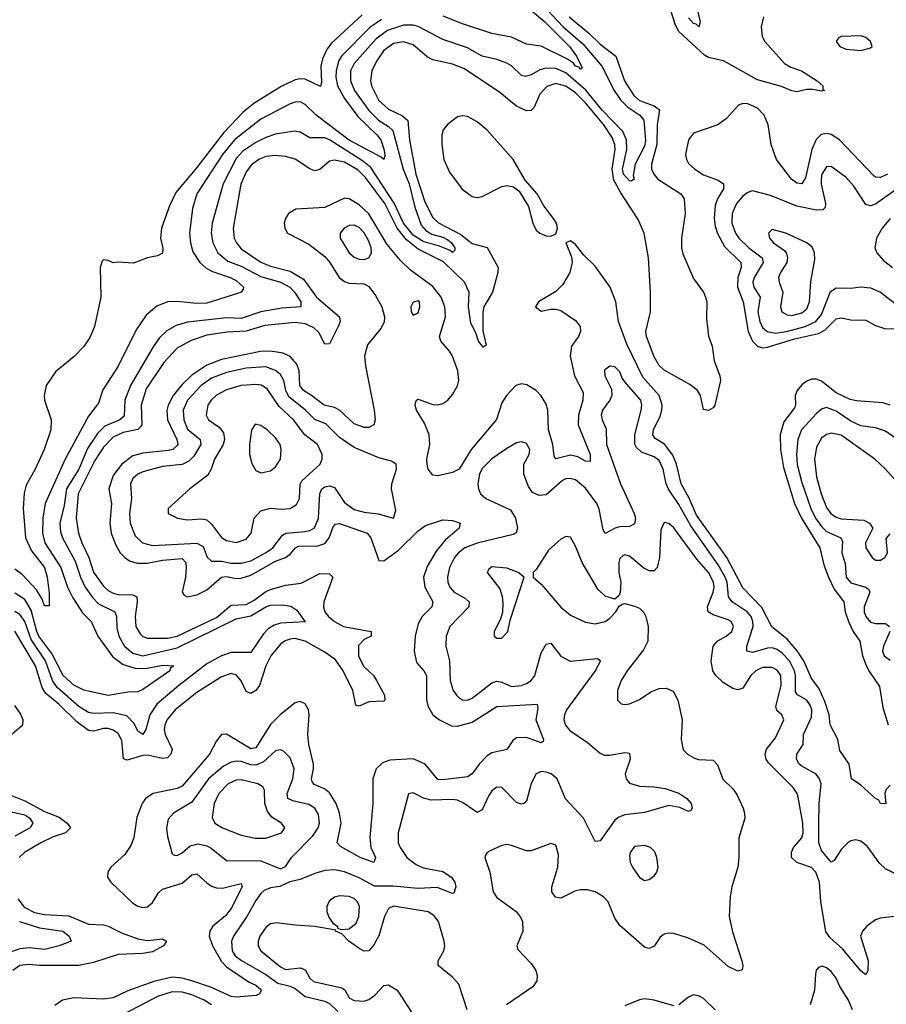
# Model space of a CAD drawing. Header units: inches. Extents: x 1678809 to 1859548, y 384609 to 522868.
# Tile 190 of 256: x 1732770 to 1736294, y 494133 to 498138. Entities that reach past the tile are written whole.
import ezdxf

# ---------------------------------------------------------------- set-up
doc = ezdxf.new("R2010")
doc.units = ezdxf.units.IN
doc.header["$MEASUREMENT"] = 0
doc.layers.add('B7439', color=7, linetype='Continuous')

msp = doc.modelspace()

# ---------------------------------------------------------------- linework, layer by layer
at = {"layer": 'B7439', "color": 5}
for points, elevation in [([(1734847.8, 498250), (1734980.3, 498110), (1735059.7, 498039.7), (1735136.4, 497950), (1735187.6, 497850), (1735212.7, 497812.7), (1735243.2, 497783.2), (1735291.5, 497750), (1735307.1, 497730), (1735314.9, 497645.1), (1735310, 497623.9), (1735272.8, 497550), (1735264.3, 497504.3), (1735268.7, 497490), (1735258, 497482), (1735250, 497482.5), (1735225.6, 497510), (1735221.2, 497530), (1735238.6, 497610), (1735236.8, 497650), (1735222.9, 497682.9), (1735137.8, 497770), (1735072.1, 497852.1), (1734990, 497922.8), (1734950, 497939.8), (1734910, 497941.6), (1734885.4, 497934.6), (1734850, 497914.5), (1734826.9, 497906.9), (1734810, 497911.3), (1734770, 497950.6), (1734750, 497960.9), (1734710, 497976.5), (1734650, 497990.5), (1734590, 498023.6), (1734490, 498057.5), (1734390, 498110.8), (1734370, 498116.3), (1734330, 498116.1), (1734265.3, 498094.7), (1734219.8, 498060.2), (1734130, 497960.4), (1734115, 497930), (1734115, 497890), (1734131.5, 497850), (1734190, 497768.9), (1734228.1, 497730), (1734270, 497704), (1734287.3, 497687.3), (1734329.6, 497530), (1734353.6, 497470), (1734376.1, 497376.1), (1734402.5, 497302.5), (1734421.1, 497281.1), (1734446, 497266), (1734490, 497254.1), (1734510, 497242.8), (1734526.1, 497230), (1734538.7, 497210), (1734539.2, 497200.8), (1734530, 497191), (1734519.8, 497199.8), (1734476.4, 497216.4), (1734410, 497235.7), (1734370, 497261.5), (1734330, 497310.3), (1734292.6, 497392.6), (1734197.5, 497537.5), (1734164.2, 497564.2), (1734030, 497649.9), (1734010, 497657.1), (1733950, 497657.7), (1733910, 497680.8), (1733885.5, 497685.5), (1733810, 497672.6), (1733770, 497659.5), (1733730, 497639.1), (1733677, 497603), (1733650, 497573.8), (1733596.7, 497470), (1733551.8, 497310), (1733548, 497270), (1733554.5, 497230), (1733575.9, 497190), (1733616.3, 497156.3), (1733670, 497135), (1733750, 497093.3), (1733830.5, 497070.5), (1733867.5, 497050), (1733887.2, 497030), (1733912.3, 496990), (1733912.6, 496970), (1733835.6, 496964.4), (1733750, 496949.3), (1733670, 496923.4), (1733610, 496925.4), (1733452.4, 496907.6), (1733406.4, 496893.6), (1733367.6, 496872.4), (1733337.3, 496842.7), (1733312, 496808), (1733220.8, 496650), (1733197.2, 496590), (1733194.1, 496525.9), (1733176.6, 496510), (1733115.6, 496484.4), (1733085.6, 496454.4), (1733045.9, 496394.1), (1733009.8, 496310), (1732960.1, 496230), (1732950, 496162.6), (1732932.2, 496090), (1732935.2, 496055.2), (1732943.9, 496030), (1732995.4, 495935.4), (1733017, 495870), (1733036, 495830), (1733066.6, 495786.6), (1733090, 495762.4), (1733156.1, 495730), (1733162.9, 495710), (1733164.5, 495664.5), (1733173.3, 495630), (1733195.9, 495590), (1733230, 495560.6), (1733270.1, 495550.1), (1733410, 495582.6), (1733650, 495701.5), (1733710, 495713.5), (1733770, 495749.6), (1733790, 495755.9), (1733837.7, 495757.7), (1733872.5, 495752.5), (1733896.3, 495736.3), (1733930.9, 495689.1), (1733830, 495682.6), (1733804.2, 495675.8), (1733780, 495660), (1733760.4, 495639.6), (1733710, 495564.6), (1733630, 495564.4), (1733590, 495551), (1733530, 495517.4), (1733416.4, 495430), (1733326.7, 495353.3), (1733299.2, 495310), (1733282, 495250), (1733270, 495229.9), (1733250, 495244.5), (1733235.4, 495275.4), (1733205.6, 495305.6), (1733150, 495318.5), (1733070, 495316), (1733050, 495319.7), (1733010, 495344.4), (1732921.9, 495421.9), (1732902.5, 495450), (1732874.8, 495530), (1732816.9, 495616.9), (1732790, 495690.4), (1732770, 495718.1), (1732750, 495731)], 260), ([(1735508.5, 498250), (1735536.9, 498130), (1735530.8, 498110), (1735520.1, 498120.1), (1735510, 498122.5), (1735490, 498146)], 260), ([(1734799.9, 498219.9), (1734904.9, 498130), (1735005.4, 498030), (1735033.9, 497990), (1735056.9, 497943.1), (1735050, 497936.4), (1735045, 497945), (1735030, 497949.5), (1735021.1, 497961.1), (1734997.4, 497977.4), (1734890, 498030.6), (1734830, 498039.5), (1734770, 498067.5), (1734690, 498082.5), (1734570, 498121.3), (1734492.1, 498152.1)], 240), ([(1735794.6, 498150), (1735784.9, 498110), (1735789.1, 498070), (1735800.1, 498050), (1735880.3, 497960.3), (1735905.2, 497945.2), (1735949.1, 497930), (1736011.9, 497890), (1736035.2, 497870), (1736036.1, 497856.1), (1736042.8, 497850), (1736030, 497847), (1735994.5, 497854.5), (1735970, 497854.2), (1735930, 497844.5), (1735910, 497849.3), (1735867, 497867), (1735770, 497894.4), (1735631.4, 497971.4), (1735570, 497985), (1735554.1, 497994.1), (1735449.7, 498089.7), (1735436.3, 498116.3), (1735406.1, 498210)], 280), ([(1734162.1, 498157.9), (1734037.6, 498042.4), (1734020.3, 498019.7), (1734001.4, 497978.6), (1733994.1, 497950), (1733996.4, 497883.6), (1733993.1, 497866.9), (1733930, 497896.8), (1733910, 497898.4), (1733890, 497893.7), (1733833, 497867), (1733722.1, 497797.9), (1733677.8, 497762.2), (1733600.4, 497679.6), (1733490, 497536.4), (1733405.1, 497434.9), (1733379.2, 497380.8), (1733345.7, 497290), (1733342, 497250), (1733351.5, 497208.5), (1733350, 497189.2), (1733330, 497178), (1733290, 497169.2), (1733232.5, 497147.5), (1733167.9, 497152.1), (1733149.4, 497149.4), (1733130, 497159), (1733110, 497162), (1733104.5, 497155.5), (1733097.3, 497130), (1733099.6, 497010), (1733074.4, 496890), (1733054.8, 496845.2), (1733030.8, 496809.2), (1732991.7, 496768.3), (1732914.7, 496705.3), (1732877.4, 496650), (1732868.9, 496610), (1732870.3, 496590), (1732897.1, 496510), (1732896.4, 496470), (1732868.8, 496390), (1732832.6, 496310), (1732795.7, 496244.3), (1732787.2, 496212.8), (1732784.1, 496150), (1732792.9, 496030), (1732818, 495978), (1732870, 495909.1), (1732880.8, 495870), (1732890, 495804.7), (1732890, 495754), (1732870, 495754), (1732861.3, 495781.3), (1732838.2, 495818.2), (1732780.4, 495880.4), (1732750, 495902.6)], 220), ([(1735004.3, 498150), (1735084, 498084), (1735130, 498039.1), (1735193.5, 497990), (1735228.4, 497890), (1735266.9, 497830), (1735290, 497809.7), (1735350, 497787.7), (1735371.1, 497771.1), (1735362.2, 497710), (1735360.4, 497630), (1735339.5, 497550), (1735339.5, 497530), (1735348, 497510), (1735364.4, 497490), (1735458.5, 497430), (1735471.8, 497410), (1735475.5, 497350), (1735460.3, 497250), (1735460.7, 497210), (1735466.4, 497186.4), (1735510, 497085.7), (1735550, 497030.2), (1735559.1, 497010), (1735563.6, 496990), (1735562.2, 496922.2), (1735570.3, 496850.3), (1735585.5, 496810), (1735593.4, 496750), (1735616.3, 496690), (1735619.1, 496670), (1735596.3, 496570), (1735590, 496559), (1735570, 496548.7), (1735550, 496553.2), (1735537.6, 496610), (1735526.6, 496630), (1735494.6, 496654.6), (1735390, 496712.5), (1735370, 496731.6), (1735350, 496766.4), (1735318.9, 496850), (1735316.4, 496870), (1735334.6, 496950), (1735335.2, 497030), (1735326.4, 497170), (1735309.5, 497269.5), (1735285.1, 497325.1), (1735214.4, 497434.4), (1735186.2, 497486.2), (1735179.3, 497530), (1735191.7, 497610), (1735189.7, 497630), (1735179, 497659), (1735144.4, 497710), (1735070, 497800.1), (1735030, 497841), (1734990, 497868.5), (1734950, 497878.7), (1734913.8, 497866.2), (1734884.7, 497835.3), (1734860.8, 497779.2), (1734850, 497768.3), (1734830, 497767.9), (1734790, 497786.5), (1734722, 497842), (1734578.4, 497938.4), (1734530, 497957.1), (1734450, 497975.1), (1734426.9, 497986.9), (1734370, 498036.1), (1734330, 498048.7), (1734290, 498041.8), (1734250, 498012.5), (1734219.9, 497970), (1734201.9, 497930), (1734196.6, 497890), (1734200.8, 497870), (1734230, 497810.1), (1734270, 497774.2), (1734326.9, 497746.9), (1734347.7, 497727.7), (1734354.5, 497650), (1734381, 497510), (1734416.8, 497396.8), (1734450, 497334.2), (1734472.6, 497312.6), (1734563.9, 497263.9), (1734610, 497227.5), (1734670, 497211.8), (1734715.7, 497130), (1734714.4, 497110), (1734691.9, 497030), (1734657, 496970), (1734652.5, 496950), (1734652.4, 496872.4), (1734666.4, 496813.6), (1734654.2, 496805.8), (1734635.3, 496830), (1734624.7, 496864.7), (1734603.8, 496903.8), (1734594.3, 496970), (1734596.9, 497030), (1734578.4, 497070), (1734493.2, 497153.2), (1734390, 497205.4), (1734342.2, 497242.2), (1734305.1, 497290), (1734253.9, 497390), (1734176.2, 497496.2), (1734146.2, 497526.2), (1734090, 497559.2), (1734050, 497567.3), (1734030, 497562.9), (1733990, 497528.9), (1733970, 497523.2), (1733950, 497531.4), (1733890, 497571.5), (1733850, 497582.5), (1733810, 497586.1), (1733770, 497581.5), (1733742.3, 497570), (1733711.6, 497548.4), (1733690, 497519.9), (1733669.1, 497469.1), (1733637.5, 497290), (1733641.6, 497250), (1733650.6, 497230), (1733670, 497206.1), (1733750, 497151.8), (1733790, 497135.4), (1733870, 497115.1), (1733923.2, 497083.2), (1733976.6, 497010), (1734070.7, 496930), (1734073.3, 496910), (1734065, 496890), (1734030, 496819.8), (1734010, 496818), (1733985.7, 496865.7), (1733965.1, 496885.1), (1733930, 496900.8), (1733890, 496906.9), (1733766.4, 496893.6), (1733690, 496870.9), (1733613.5, 496866.5), (1733530, 496854.3), (1733466.3, 496833.7), (1733410, 496801.5), (1733356.4, 496743.6), (1733284, 496636), (1733263.2, 496570), (1733265.9, 496490), (1733259.9, 496480.1), (1733249.5, 496470.5), (1733190, 496459.3), (1733150, 496439.4), (1733110, 496398.9), (1733074.7, 496345.3), (1733007.8, 496210), (1732999.6, 496110), (1733009.1, 496050), (1733022.4, 496010), (1733051, 495950), (1733070.3, 495890.3), (1733110, 495833.5), (1733130, 495815.5), (1733150, 495804.9), (1733170, 495799.9), (1733230, 495799), (1733246.3, 495790), (1733247.9, 495770), (1733238.9, 495710), (1733242.1, 495670), (1733259.3, 495639.3), (1733270, 495629.6), (1733290, 495621.8), (1733370, 495622.8), (1733410, 495629.8), (1733570, 495706.7), (1733630, 495756.5), (1733690, 495759.3), (1733723.2, 495776.8), (1733770, 495811.8), (1733790, 495820.4), (1733850, 495837.9), (1733913.6, 495846.4), (1733990, 495885.8), (1734030, 495884), (1734043.5, 495870), (1734006.1, 495770), (1734004.9, 495750), (1734010.6, 495730), (1734025.2, 495710), (1734049.6, 495690), (1734086.8, 495670), (1734199.5, 495650), (1734199.5, 495630), (1734170, 495617), (1734147.6, 495592.4), (1734147.7, 495550), (1734168.1, 495508.1), (1734207.7, 495470), (1734219.9, 495450), (1734252.5, 495390), (1734255, 495370), (1734250, 495365.3), (1734190, 495363.2), (1734150, 495345.3), (1734136, 495350), (1734124.4, 495410), (1734085.1, 495490), (1734053.8, 495533.8), (1734010, 495565.7), (1733930, 495610.6), (1733890, 495620.3), (1733870, 495618.5), (1733848.9, 495611.1), (1733830, 495597.2), (1733790.6, 495550), (1733770.8, 495510), (1733744.4, 495430), (1733730, 495409.4), (1733710, 495396.9), (1733690, 495405.7), (1733670, 495448.1), (1733651.6, 495471.6), (1733630, 495478.4), (1733590, 495464.6), (1733490, 495401.3), (1733402.1, 495330), (1733369, 495291), (1733360.1, 495270), (1733357.6, 495250), (1733361.3, 495230), (1733389.6, 495170), (1733384.5, 495150), (1733370, 495135.9), (1733350, 495132.2), (1733290, 495145.7), (1733270, 495145.3), (1733206.2, 495126.2), (1733191.7, 495131.8), (1733185.4, 495205.4), (1733170, 495234.6), (1733150, 495248.6), (1733130, 495254.2), (1733110, 495255.1), (1733070, 495244.5), (1733050, 495246.7), (1733002.4, 495282.4), (1732930, 495352.6), (1732876.5, 495396.5), (1732861.5, 495421.4), (1732834.4, 495510), (1732750, 495651.2)], 280), ([(1734240.4, 498139.6), (1734192.9, 498107.1), (1734078.6, 497990), (1734066.4, 497970), (1734056, 497930), (1734055.7, 497904.3), (1734062.6, 497870), (1734090, 497817.2), (1734144.5, 497744.5), (1734222.3, 497670), (1734237.8, 497650), (1734252, 497608), (1734254.8, 497585.2), (1734251, 497569), (1734239.6, 497579.6), (1734110, 497648.4), (1733975.8, 497750), (1733930, 497793.1), (1733910, 497803.8), (1733890, 497803.2), (1733870, 497796.2), (1733750, 497733.4), (1733642.5, 497650), (1733593.9, 497590), (1733490.1, 497430), (1733471.7, 497370), (1733460.3, 497270), (1733464.6, 497230), (1733474.2, 497194.2), (1733502.7, 497150), (1733527.8, 497127.8), (1733553.7, 497113.7), (1733624.9, 497090), (1733650, 497076.9), (1733680.3, 497050), (1733677.8, 497042.2), (1733670.4, 497030), (1733655.8, 497024.2), (1733530, 496985.4), (1733490, 496983.3), (1733410, 496991.4), (1733370, 496989.9), (1733326.9, 496973.1), (1733283.7, 496936.3), (1733243.1, 496876.9), (1733170, 496728.6), (1733107.1, 496632.9), (1733090, 496578.9), (1733050, 496525.5), (1732954.9, 496350), (1732873.8, 496170), (1732863.1, 496110), (1732862.1, 496050), (1732871.6, 496010), (1732936.7, 495910), (1732963.5, 495830), (1732986.1, 495786.1), (1733024.8, 495724.8), (1733059.8, 495690), (1733087.8, 495630), (1733147.2, 495547.2), (1733190, 495515.3), (1733239.7, 495499.7), (1733281.2, 495498.8), (1733351.8, 495511.8), (1733395.8, 495510), (1733381.8, 495498.2), (1733379.6, 495490), (1733352.6, 495470), (1733270, 495413.3), (1733250, 495404.5), (1733210, 495402.2), (1733130, 495388.6), (1733030, 495410.4), (1732990, 495431.7), (1732946.6, 495470), (1732900.3, 495560.3), (1732847.7, 495630), (1732838.7, 495650), (1732816.5, 495736.5), (1732790, 495779.2), (1732750, 495804.9)], 240), ([(1736298.2, 497510), (1736270, 497495.8), (1736250, 497497.2), (1736243.2, 497503.2), (1736104, 497650), (1736070, 497671.4), (1736050, 497675.2), (1736028.8, 497671.2), (1736008.5, 497651.5), (1735990.3, 497609.7), (1735965.5, 497494.5), (1735950, 497470.6), (1735930, 497473.1), (1735908.4, 497490), (1735847.5, 497570), (1735825.9, 497630), (1735813.5, 497710), (1735797.7, 497750), (1735770, 497778.2), (1735730, 497796.7), (1735710, 497797.3), (1735692.2, 497790), (1735644.1, 497735.9), (1735608.4, 497710), (1735510, 497676.3), (1735490, 497649.8), (1735477.8, 497590), (1735481, 497570), (1735490, 497553.4), (1735514.6, 497530), (1735550, 497507.7), (1735610, 497485.1), (1735632.3, 497470), (1735631, 497450), (1735606.9, 497410), (1735597.9, 497382.1), (1735594, 497330), (1735598.1, 497298.1), (1735607.9, 497267.9), (1735636, 497216), (1735702.4, 497150), (1735703.3, 497130), (1735689.8, 497090), (1735688.1, 497050), (1735712.3, 496990), (1735732.5, 496870), (1735750, 496831.2), (1735770, 496810.1), (1735790, 496804), (1735810, 496805.5), (1735920.1, 496839.9), (1736017.8, 496862.2), (1736044.1, 496875.9), (1736090, 496921.6), (1736110, 496924.8), (1736150, 496917.8), (1736210, 496915.5), (1736250, 496894.3), (1736290, 496881), (1736370, 496883.2)], 320), ([(1736330, 497444.8), (1736250, 497387.4), (1736230, 497380.7), (1736210, 497386), (1736161.3, 497461.3), (1736130, 497496.9), (1736070, 497541.1), (1736050, 497539.3), (1736032.1, 497510), (1736028.6, 497490), (1736029.2, 497469.2), (1736046, 497390), (1736045.2, 497374.8), (1736035, 497365), (1736010, 497363.9), (1735930, 497379.3), (1735822.5, 497422.5), (1735750, 497441.6), (1735730, 497435.2), (1735710, 497419.9), (1735685.1, 497390), (1735666.8, 497350), (1735665.5, 497310), (1735680.3, 497270), (1735694.1, 497250), (1735734.8, 497210), (1735788.6, 497170), (1735793.1, 497150), (1735756.1, 497090), (1735750.9, 497070), (1735755.4, 497050), (1735781, 497010), (1735771.4, 496950), (1735778.8, 496910), (1735790, 496886.7), (1735809.3, 496869.3), (1735843.7, 496863.7), (1735887.4, 496870), (1735964.1, 496890), (1736007.2, 496910), (1736030, 496938.7), (1736067.3, 497032.7), (1736090, 497048.1), (1736150, 497046.6), (1736190, 497051.4), (1736230, 497047.8), (1736270, 497030.1), (1736330, 496983.9)], 340), ([(1736310, 495024), (1736293.4, 495006.6), (1736288.1, 494991.9), (1736292.2, 494947.8), (1736270, 494949.8), (1736262.8, 494962.8), (1736250, 494969.7), (1736190, 495024.4), (1736151.8, 495050), (1736142.9, 495110), (1736105.3, 495165.3), (1736097, 495210), (1736065.3, 495270), (1736060.8, 495310), (1736044.4, 495364.4), (1736019, 495419), (1735990, 495458.4), (1735958, 495530), (1735931.1, 495571.1), (1735890, 495618.2), (1735828.7, 495668.7), (1735787.1, 495747.1), (1735710, 495826.6), (1735644.8, 495950), (1735522.3, 496122.3), (1735492.3, 496192.3), (1735459.4, 496250), (1735440.8, 496330), (1735426.2, 496366.2), (1735391.9, 496411.9), (1735354, 496434), (1735344, 496450), (1735346.4, 496470), (1735374.4, 496525.6), (1735380.7, 496550), (1735381.6, 496570), (1735370.2, 496610), (1735303.5, 496683.5), (1735238.7, 496818.7), (1735204.7, 496910), (1735194.5, 496990), (1735170.9, 497050.9), (1735110, 497135.3), (1735062, 497182), (1735030, 497223.7), (1735010, 497238.4), (1734991, 497230), (1735013.5, 497173.5), (1735016, 497150), (1735006.5, 497110), (1734978.4, 497061.6), (1734950, 497032.9), (1734878.7, 496990), (1734867.7, 496970), (1734890, 496952.2), (1734930, 496960.8), (1734950, 496961.2), (1734970, 496955.2), (1735030, 496914.3), (1735048.2, 496890), (1735050.1, 496870), (1735042, 496850), (1735013.9, 496810), (1735008.4, 496770), (1735025.1, 496690), (1735061.5, 496621.5), (1735059.9, 496590), (1735042.3, 496530), (1735040.7, 496490), (1735090.1, 496370), (1735090, 496341.3), (1735070, 496342.7), (1735039.3, 496359.3), (1735010, 496366.1), (1734950, 496351.8), (1734942.5, 496362.5), (1734937.3, 496410), (1734919.4, 496470), (1734916.7, 496550), (1734910, 496574), (1734890, 496607.9), (1734870, 496629.3), (1734832.4, 496652.4), (1734810, 496657.5), (1734786.5, 496650), (1734749.1, 496610), (1734730, 496580.2), (1734708.1, 496511.9), (1734605.1, 496390), (1734556.4, 496310), (1734530, 496295.9), (1734470, 496283), (1734450, 496284.8), (1734431.3, 496310), (1734426.5, 496330), (1734425.6, 496350), (1734437.9, 496410), (1734434.6, 496450), (1734416.3, 496496.3), (1734383.8, 496550), (1734378, 496570), (1734379.8, 496580.2), (1734383.1, 496590), (1734390, 496594.2), (1734450, 496572.8), (1734470, 496571.4), (1734490, 496576.8), (1734510, 496590.1), (1734530, 496613.5), (1734550, 496649.3), (1734555, 496670), (1734551.5, 496710), (1734530, 496768.9), (1734517.5, 496790), (1734481.9, 496830), (1734477.4, 496850), (1734500.7, 496930), (1734498.3, 496970), (1734484, 497010), (1734450, 497053.3), (1734359.2, 497119.2), (1734318.1, 497158.1), (1734263.9, 497223.9), (1734190, 497347.9), (1734150, 497384.8), (1734110, 497409.5), (1734090, 497412.4), (1734010, 497374.5), (1733893.1, 497366.9), (1733863.2, 497350), (1733850.2, 497330), (1733845.7, 497310), (1733847.9, 497290), (1733859.3, 497270), (1733945.1, 497225.1), (1734010, 497174.4), (1734030.8, 497150.8), (1734069.1, 497090), (1734090, 497073.4), (1734110, 497067.1), (1734170, 497063.9), (1734190, 497052.3), (1734216.7, 497016.7), (1734242.8, 496970), (1734253.4, 496930), (1734251.6, 496908.4), (1734238.4, 496881.6), (1734184.6, 496815.4), (1734172.2, 496770), (1734175.7, 496730), (1734211.6, 496550), (1734214.6, 496510), (1734209.5, 496490.5), (1734190, 496479.2), (1734170, 496479.9), (1734130, 496494), (1734069.6, 496549.6), (1734050, 496560.4), (1734007.5, 496570), (1733956.9, 496610), (1733923.2, 496630), (1733908.3, 496650), (1733905.5, 496710), (1733896.9, 496736.9), (1733870, 496767.5), (1733841.2, 496781.2), (1733789.9, 496789.9), (1733748.6, 496788.6), (1733590, 496756.1), (1733530, 496732.7), (1733470, 496691.6), (1733430, 496654.9), (1733394.3, 496610), (1733373.9, 496570), (1733368.6, 496548.6), (1733370.4, 496510), (1733408.6, 496430), (1733413, 496410), (1733410, 496405.7), (1733391.8, 496390), (1733374.9, 496385.1), (1733270, 496375.5), (1733230, 496363.6), (1733184.9, 496330), (1733150, 496283.9), (1733132.3, 496230), (1733143.1, 496170), (1733136.1, 496090), (1733141.6, 496050), (1733160.1, 496000.1), (1733177.8, 495970), (1733197.2, 495950), (1733216.8, 495936.8), (1733247.3, 495927.3), (1733287.9, 495927.9), (1733350, 495939.5), (1733430, 495946.1), (1733445.3, 495930), (1733446.7, 495910), (1733443.2, 495870), (1733430.2, 495810), (1733437.8, 495797.8), (1733450.2, 495790.2), (1733490, 495798.7), (1733530, 495818.7), (1733590, 495870.1), (1733610, 495873.7), (1733650, 495865.5), (1733670, 495866.2), (1733710, 495879.2), (1733810, 495935.4), (1733850.5, 495950), (1733870, 495964.3), (1733890.7, 495989.3), (1733903.9, 495996.1), (1733981.9, 495998.1), (1734010, 496007.8), (1734028.7, 496030), (1734045, 496075), (1734054.3, 496085.7), (1734070, 496089.2), (1734182.1, 496050), (1734197.1, 496030), (1734230, 495938.3), (1734250, 495937.1), (1734310, 495980.9), (1734390, 496059.2), (1734419.4, 496080.6), (1734490, 496103.3), (1734530, 496101.3), (1734560.4, 496090), (1734556.5, 496070), (1734499.6, 496020.4), (1734463.6, 495976.4), (1734426.5, 495913.5), (1734411.5, 495870), (1734417.3, 495830), (1734449.5, 495770), (1734445.7, 495750), (1734406.9, 495710), (1734390, 495680.4), (1734377.5, 495630), (1734373.9, 495570), (1734382.6, 495522.6), (1734413.7, 495490), (1734424, 495470), (1734423.6, 495370), (1734430, 495344.2), (1734450, 495311), (1734477.1, 495290), (1734525.8, 495265.8), (1734550, 495263.7), (1734610, 495280.4), (1734710, 495343.7), (1734874.1, 495354.1), (1734876.4, 495336.4), (1734868.2, 495290), (1734900.2, 495210), (1734898.3, 495201.7), (1734890, 495196), (1734830, 495218), (1734790, 495216.8), (1734774.3, 495205.7), (1734750, 495168.7), (1734690, 495155.8), (1734670, 495143.2), (1734638.1, 495110), (1734610, 495070.7), (1734590, 495057.9), (1734490, 495045.6), (1734470, 495047.6), (1734418.5, 495110), (1734370, 495130.7), (1734274.6, 495125.4), (1734245.3, 495114.7), (1734219.5, 495090), (1734205.3, 495050), (1734205.2, 494950), (1734193.8, 494810), (1734197.9, 494770), (1734216.9, 494730), (1734210, 494709.8), (1734153.5, 494730), (1734074.5, 494774.5), (1734061.1, 494790), (1734076.8, 494870), (1734070.3, 494910), (1734056.5, 494950), (1734030, 494992.9), (1734009.6, 495009.6), (1733966.8, 495026.8), (1733958.7, 495038.7), (1733956.4, 495050), (1733964.4, 495090), (1733963.7, 495110), (1733945.7, 495190), (1733941.3, 495230), (1733947.4, 495310), (1733943.7, 495330), (1733930, 495355.6), (1733910, 495364.5), (1733890, 495359.3), (1733830, 495312.2), (1733790, 495271.1), (1733730, 495175.4), (1733710, 495171.9), (1733610, 495231.7), (1733590, 495229.7), (1733570, 495204), (1733541.7, 495150), (1733430, 495019.9), (1733410, 495011), (1733312, 494990), (1733280.7, 494970), (1733267.8, 494950), (1733245.8, 494894.2), (1733233.3, 494810), (1733221.6, 494778.4), (1733197.5, 494742.5), (1733140.2, 494690), (1733127.7, 494670), (1733126.9, 494650), (1733140.7, 494630), (1733230, 494544.7), (1733250, 494531.8), (1733270, 494527), (1733290, 494529.6), (1733310, 494546.9), (1733333.6, 494586.4), (1733350, 494600.8), (1733430, 494625.2), (1733470, 494659.8), (1733490, 494662.9), (1733530, 494626.6), (1733550, 494612.9), (1733570, 494606.2), (1733594.2, 494605.8), (1733670, 494624.4), (1733674.6, 494610), (1733630, 494522), (1733606.8, 494493.2), (1733555.4, 494450), (1733543.3, 494430), (1733540.3, 494410), (1733553.2, 494370), (1733590, 494306.9), (1733610, 494285.4), (1733702.4, 494222.4), (1733729.2, 494210), (1733750, 494192.3), (1733752.2, 494187.8), (1733744.8, 494175.2), (1733731.1, 494168.9), (1733650, 494161.2), (1733630, 494164.5), (1733550, 494200.5), (1733470, 494228.1), (1733430, 494239.3), (1733390, 494243.2), (1733315.2, 494224.8), (1733210, 494187.2), (1733150, 494158.7), (1733110, 494153.7), (1732990, 494158.8), (1732943.6, 494150), (1732912.5, 494127.5)], 320), ([(1736309, 497330), (1736277, 497290), (1736253.2, 497250), (1736247.5, 497210), (1736255.2, 497190), (1736280.7, 497160.7), (1736318.7, 497130)], 360), ([(1736390, 494635.5), (1736290, 494683.8), (1736266.2, 494706.2), (1736215.4, 494775.4), (1736190, 494796.3), (1736170, 494802), (1736150, 494798.3), (1736137.1, 494790), (1736110, 494763), (1736081.7, 494718.3), (1736070, 494711.3), (1736030, 494758.2), (1736019.1, 494790), (1736018.7, 494870), (1736020.3, 494950), (1736028.8, 495030), (1736022.6, 495050), (1736008.4, 495068.4), (1735950, 495101.1), (1735939.5, 495110), (1735928.5, 495130), (1735929.8, 495150), (1735955.8, 495190), (1735957.4, 495230), (1735990, 495301.5), (1735991.4, 495330), (1735984.6, 495350), (1735970, 495369.9), (1735932.2, 495392.2), (1735924.3, 495404.3), (1735925.1, 495470), (1735921, 495490), (1735899.9, 495530), (1735870, 495561.4), (1735850, 495575.5), (1735830, 495582.7), (1735810, 495581.7), (1735750, 495563.4), (1735726, 495570), (1735727, 495590), (1735751.8, 495670), (1735750.8, 495690), (1735743.5, 495710), (1735728.5, 495730), (1735667.5, 495770), (1735651.6, 495790), (1735646.5, 495850), (1735639, 495870), (1735610, 495920.9), (1735499.3, 496079.3), (1735450, 496165.9), (1735407.9, 496227.9), (1735398.7, 496250), (1735386.9, 496310), (1735370, 496344.5), (1735350, 496360.1), (1735298.6, 496378.6), (1735277.9, 496397.9), (1735271.5, 496411.5), (1735270.8, 496450), (1735296.9, 496550), (1735299.9, 496570), (1735295.4, 496590), (1735237.1, 496657.1), (1735220, 496680), (1735210, 496706), (1735190, 496726.6), (1735170, 496729.3), (1735147.4, 496712.6), (1735149, 496690), (1735175.8, 496635.8), (1735177.3, 496610), (1735169.2, 496590), (1735139.7, 496550), (1735134.4, 496530), (1735138.2, 496510), (1735154.4, 496474.4), (1735155.5, 496410), (1735212.9, 496250), (1735268.5, 496130), (1735273.3, 496110), (1735270, 496087.6), (1735250, 496076.3), (1735210, 496075.6), (1735190.5, 496069.5), (1735150, 496047.4), (1735142.9, 496062.9), (1735126.5, 496146.5), (1735116.3, 496170), (1735070, 496233), (1735030, 496265.8), (1735010, 496271.9), (1734990, 496269.9), (1734976.7, 496263.3), (1734910, 496206), (1734882.6, 496202.6), (1734855.5, 496215.5), (1734838.9, 496238.9), (1734819.2, 496290), (1734819.1, 496330), (1734841.1, 496370), (1734844.7, 496390), (1734830, 496414.7), (1734810, 496421.6), (1734790, 496416.3), (1734750, 496394.2), (1734690, 496351.2), (1734650, 496312.2), (1734639.8, 496290), (1734632.8, 496250), (1734635.2, 496230), (1734643.9, 496210), (1734664.6, 496190), (1734764.9, 496144.9), (1734786.4, 496110), (1734793.5, 496070), (1734788.6, 496051.4), (1734776.4, 496043.6), (1734630, 496008.4), (1734579.8, 495990), (1734553.6, 495970), (1734537.3, 495950), (1734517.8, 495910), (1734509.1, 495870), (1734510.8, 495850), (1734518.9, 495830), (1734536, 495810), (1734583, 495783), (1734596.8, 495770), (1734596.3, 495750), (1734518.2, 495670), (1734503.5, 495630), (1734503, 495590), (1734518.1, 495530), (1734519.8, 495450), (1734532.9, 495410), (1734545.4, 495390), (1734558.7, 495378.7), (1734570, 495372), (1734590, 495369.5), (1734610, 495378.2), (1734690, 495440.1), (1734710, 495447.1), (1734730, 495443), (1734770, 495425), (1734809.6, 495430), (1734830, 495438.2), (1734849.5, 495450.5), (1734864.9, 495470), (1734890, 495562), (1734910, 495597.4), (1734930, 495601.7), (1734969.6, 495549.6), (1735008.6, 495528.6), (1735119.8, 495539.8), (1735131.2, 495530), (1735109.4, 495490), (1734993.4, 495330), (1734984.8, 495310), (1734983, 495290), (1734988.5, 495268.5), (1735007.1, 495247.1), (1735078.4, 495198.4), (1735130, 495154.4), (1735146.6, 495146.6), (1735170, 495145.6), (1735230, 495156.9), (1735250, 495154), (1735251.8, 495130), (1735231.8, 495070), (1735235.2, 495050), (1735250, 495032.6), (1735290, 495019.5), (1735350, 495017.2), (1735394, 495010), (1735450, 494991), (1735482.6, 494970), (1735499.6, 494950), (1735504.4, 494930), (1735499, 494921), (1735490, 494916.9), (1735454, 494934), (1735410, 494940.9), (1735310, 494913.6), (1735230, 494903.6), (1735206.1, 494893.9), (1735190, 494881.2), (1735130, 494798.3), (1735110, 494795.6), (1735063, 494890), (1734989.1, 494969.1), (1734954.6, 495050), (1734930.9, 495070), (1734910, 495077.7), (1734890, 495079.8), (1734870, 495069.8), (1734850, 495031.2), (1734830, 494959.6), (1734819.3, 494950), (1734810, 494946.5), (1734790, 494954.3), (1734730, 495014.6), (1734710, 495015.8), (1734690, 495000.8), (1734677.4, 494982.6), (1734650, 494924.4), (1734630, 494913.6), (1734572.8, 494952.8), (1734550, 494962.5), (1734530, 494965.6), (1734442.9, 494962.9), (1734411.2, 494971.2), (1734370, 494992.6), (1734350.4, 494989.6), (1734308.4, 494830), (1734308.4, 494790), (1734316.2, 494770), (1734344.4, 494730), (1734381.3, 494701.3), (1734410, 494687.2), (1734490, 494673.2), (1734525.2, 494650), (1734539.2, 494630), (1734543.6, 494610), (1734534.6, 494585.4), (1734530, 494582.9), (1734467.9, 494607.9), (1734390, 494604), (1734286.5, 494613.5), (1734212.9, 494612.9), (1734150, 494647.2), (1734090, 494671.7), (1734050, 494679.5), (1734010, 494676.6), (1733970, 494665.4), (1733910, 494640.3), (1733868.5, 494631.5), (1733827.8, 494612.2), (1733790, 494606.4), (1733764.3, 494595.7), (1733750, 494583.2), (1733730, 494554.3), (1733693.8, 494490), (1733638.8, 494410), (1733631.1, 494390), (1733633, 494350), (1733646, 494330), (1733671.5, 494311.5), (1733770, 494253.9), (1733818.8, 494218.8), (1733870, 494205.9), (1733890, 494196.3), (1733930, 494163.8), (1734010, 494145.7), (1734030, 494135.5), (1734062.8, 494102.8)], 340), ([(1736310, 496569.8), (1736279.5, 496579.5), (1736172.9, 496587.2), (1736147.3, 496592.7), (1736090, 496619.9), (1736030, 496667.9), (1736010, 496675.7), (1735990, 496675.6), (1735970, 496667.7), (1735950, 496652.6), (1735930.6, 496630), (1735923.1, 496610), (1735924.7, 496570), (1735920.7, 496559.3), (1735877.2, 496502.8), (1735861.7, 496450), (1735863.9, 496390), (1735876.1, 496316.1), (1735920.2, 496170), (1735948.4, 496110), (1736023.1, 495990), (1736040.2, 495920.2), (1736058.9, 495870), (1736082.2, 495822.2), (1736121.6, 495770), (1736126.6, 495730), (1736139.9, 495690), (1736158.7, 495650), (1736185.6, 495610), (1736197.4, 495550), (1736211.7, 495511.7), (1736224.7, 495484.7), (1736266.1, 495426.1), (1736280.2, 495340.2), (1736300.8, 495270)], 320), ([(1736396.5, 496390), (1736290, 496463.9), (1736250, 496478.4), (1736190, 496486), (1736150, 496505.4), (1736090, 496545.6), (1736050, 496560.5), (1736030, 496554), (1736010, 496536.3), (1735948.3, 496470), (1735933.7, 496430), (1735928.2, 496370), (1735931.3, 496328.7), (1735950, 496255), (1735986.7, 496150), (1736005.8, 496110), (1736030, 496075.9), (1736050, 496056.6), (1736108.5, 496030), (1736115.2, 496015.2), (1736112.6, 495970), (1736126.3, 495926.3), (1736130.6, 495870), (1736150, 495846.8), (1736209.6, 495829.6), (1736221.4, 495821.4), (1736226.6, 495810), (1736203.7, 495750), (1736203.4, 495730), (1736210.1, 495710), (1736230, 495687.4), (1736250, 495682.5), (1736290, 495681.7), (1736307.3, 495670)], 340), ([(1736325.1, 496270), (1736290.4, 496310.4), (1736246.4, 496350), (1736110, 496448), (1736070, 496455.8), (1736050, 496450.4), (1736030, 496436.1), (1736010, 496399.7), (1736001.5, 496350), (1736010, 496278.4), (1736028.6, 496210), (1736050, 496153.7), (1736067.5, 496130), (1736090, 496114.6), (1736110, 496108.1), (1736202.2, 496102.2), (1736226, 496090), (1736238.4, 496070), (1736209.5, 496010), (1736210.2, 495990), (1736236, 495950), (1736250, 495940.2), (1736270, 495939.7), (1736288, 495950), (1736298.5, 495970), (1736292.5, 496027.5), (1736310, 496046.8)], 360), ([(1736370, 494494.9), (1736270, 494483.5), (1736250, 494476.4), (1736214, 494450), (1736197.3, 494430), (1736189.2, 494410), (1736220.6, 494310), (1736218.5, 494270), (1736210, 494252), (1736190, 494268.3), (1736116.5, 494356.5), (1736064.2, 494404.2), (1736048.4, 494428.4), (1736027.7, 494550), (1736021.5, 494630), (1736007.3, 494670), (1735990, 494689.3), (1735929.8, 494710), (1735907.9, 494730), (1735907.9, 494752.1), (1735916.7, 494770), (1735950, 494809.5), (1735955.9, 494830), (1735953.9, 494870), (1735935.4, 494975.4), (1735930.7, 494990.7), (1735914.5, 495014.5), (1735814.7, 495114.7), (1735805.6, 495130), (1735801.7, 495150), (1735806.5, 495170), (1735842.8, 495217.2), (1735876.8, 495290), (1735868.4, 495310), (1735848.5, 495328.5), (1735844.7, 495344.7), (1735865.8, 495430), (1735864.7, 495470), (1735850, 495492.5), (1735830, 495502.3), (1735790, 495502.7), (1735763.3, 495490), (1735743.4, 495470), (1735710, 495418.3), (1735690, 495411.6), (1735670, 495416.9), (1735630, 495442.5), (1735600.7, 495470), (1735588.9, 495490), (1735581.2, 495530), (1735589.9, 495590.1), (1735608.5, 495611.5), (1735642.4, 495630), (1735665.7, 495650), (1735672.9, 495670), (1735662.2, 495690), (1735650, 495697.1), (1735590, 495717.4), (1735569.3, 495730), (1735566.7, 495750), (1735589.9, 495810), (1735593.1, 495830), (1735590.9, 495850), (1735570, 495889.9), (1735523.5, 495943.5), (1735430, 496070.7), (1735410, 496088.5), (1735390, 496093), (1735376.5, 496063.5), (1735371.2, 495950), (1735362.2, 495910), (1735350, 495896.2), (1735330, 495895.8), (1735307.3, 495907.3), (1735250, 495956.5), (1735230, 495961.6), (1735222.6, 495957.4), (1735210, 495946), (1735205.4, 495930), (1735206.6, 495890), (1735214.6, 495850), (1735211.5, 495808.5), (1735205.8, 495794.1), (1735190, 495780.9), (1735150, 495793.1), (1735121.3, 495821.3), (1735057.5, 495930), (1735030, 495997), (1735010, 496032.7), (1734990, 496036.2), (1734970, 496025.6), (1734919.8, 495980.2), (1734870, 495902), (1734858, 495890), (1734857.3, 495870), (1734890, 495842.6), (1734970, 495747.8), (1735010, 495715.5), (1735070, 495687.5), (1735110, 495680.2), (1735150, 495689.4), (1735170, 495703.2), (1735194.3, 495730), (1735207, 495753), (1735219.3, 495760.7), (1735230, 495763), (1735270, 495752.6), (1735290, 495743.9), (1735307.3, 495727.3), (1735316, 495710), (1735325.5, 495670), (1735323.4, 495610), (1735305.9, 495574.1), (1735239.7, 495490), (1735215, 495450), (1735200.2, 495410), (1735200.4, 495370), (1735215.6, 495355.6), (1735230, 495352.2), (1735250, 495354.9), (1735290, 495372.9), (1735335.9, 495404.1), (1735370, 495417.5), (1735399, 495419), (1735426.8, 495406.8), (1735445.8, 495370), (1735463.2, 495290), (1735459.4, 495210), (1735468.1, 495168.1), (1735485.7, 495150), (1735513.5, 495133.5), (1735530, 495128.7), (1735590, 495125.8), (1735607.4, 495107.4), (1735628.7, 495048.7), (1735670, 495008.8), (1735686.3, 494986.3), (1735711.3, 494930), (1735717.6, 494910), (1735717.8, 494890), (1735694.2, 494810), (1735694, 494730), (1735689.3, 494690.7), (1735665.2, 494610), (1735658.2, 494570), (1735655.2, 494490), (1735667.9, 494427.9), (1735706, 494310), (1735710.3, 494289.7), (1735707.7, 494272.3), (1735690, 494267.3), (1735650, 494286.4), (1735552.6, 494372.6), (1735490, 494401.9), (1735430, 494420.2), (1735410, 494422.5), (1735390, 494418.5), (1735373.8, 494406.2), (1735350, 494369.4), (1735330, 494359.5), (1735310, 494365.1), (1735210, 494452.8), (1735190, 494483.6), (1735162, 494550), (1735143.9, 494570), (1735110, 494590.6), (1735078.5, 494598.5), (1735050, 494598.7), (1735027.4, 494592.6), (1734970, 494564.1), (1734948.3, 494568.3), (1734934.2, 494590), (1734933.3, 494610), (1734957.5, 494690), (1734961.1, 494741.1), (1734950, 494779.5), (1734930, 494786.6), (1734850, 494757.3), (1734830, 494757.7), (1734770, 494779.3), (1734750, 494782.2), (1734730, 494778.4), (1734682.6, 494757.4), (1734670.4, 494750), (1734663, 494737), (1734661.1, 494730), (1734680.9, 494670), (1734695.2, 494590), (1734710, 494567.7), (1734789, 494510), (1734806.8, 494486.8), (1734813.8, 494470), (1734815.6, 494430), (1734791.6, 494370), (1734795.6, 494355.6), (1734850, 494298.5), (1734868.4, 494270), (1734873.9, 494250), (1734872, 494228), (1734856.8, 494203.2), (1734748.7, 494130)], 360), ([(1736308.3, 495650), (1736282, 495590), (1736278, 495570), (1736284.4, 495550), (1736310, 495532.7)], 340), ([(1732748.8, 495348.8), (1732773.2, 495313.2), (1732781.9, 495290), (1732780.9, 495270), (1732776.3, 495263.7), (1732730, 495224.1)], 280), ([(1732716.2, 494990), (1732790, 494960.2), (1732870, 494917.6), (1732930, 494893.7), (1732962.1, 494870), (1732976.3, 494850), (1732956.1, 494830), (1732906.1, 494813.9), (1732856.1, 494790), (1732789.5, 494750.5), (1732766.9, 494730)], 280), ([(1732668.1, 494930), (1732790, 494902.9), (1732811.5, 494890), (1732822.5, 494870), (1732812.6, 494850), (1732750, 494817)], 260), ([(1732761.6, 494561.6), (1732788.4, 494528.4), (1732830, 494506), (1732870, 494497.9), (1732970, 494493.1), (1733050, 494458.7), (1733110, 494455.9), (1733130, 494450.4), (1733183.4, 494423.4), (1733250, 494398.8), (1733290, 494392.4), (1733350, 494398.5), (1733366, 494390), (1733354.6, 494370), (1733310, 494345.9), (1733270, 494338.7), (1733170, 494335.3), (1733070, 494302.5), (1733010, 494290.3), (1732850.2, 494290.2), (1732805.2, 494294.8), (1732770.1, 494289.9), (1732742.2, 494270)], 280), ([(1734589.9, 494109.9), (1734554.8, 494214.8), (1734530, 494242.6), (1734471.8, 494290), (1734471.2, 494310), (1734493.8, 494350), (1734498.1, 494370), (1734496.3, 494390), (1734472.1, 494470), (1734453.5, 494493.5), (1734430, 494509.2), (1734290, 494532.1), (1734270, 494522.2), (1734253.4, 494490), (1734229.4, 494410.6), (1734210, 494374), (1734190, 494349.6), (1734170, 494348.3), (1734150, 494359.1), (1734107.4, 494390), (1734079.3, 494419.3), (1734054, 494430), (1734054.6, 494434.6), (1733970, 494449.2), (1733890, 494454), (1733815.6, 494464.4), (1733790, 494459.8), (1733770, 494445.1), (1733745.9, 494410), (1733739.4, 494390), (1733739.3, 494370), (1733750.2, 494350), (1733830, 494285.7), (1733850, 494274.6), (1733910, 494281.2), (1733918.3, 494278.3), (1733931.3, 494271.3), (1733950, 494239.3), (1733965, 494225), (1734080, 494200), (1734091.5, 494191.4), (1734110, 494158.7), (1734130, 494148), (1734170, 494145.5), (1734190, 494151.9), (1734213.6, 494170), (1734250, 494208.9), (1734270, 494211.5), (1734304.6, 494190), (1734382.9, 494070)], 360), ([(1732769.1, 494469.1), (1732850, 494443.1), (1732944.9, 494430), (1732971.1, 494410), (1732978.4, 494390), (1732930.6, 494370), (1732870, 494355.6), (1732810, 494361.9), (1732770, 494358), (1732690, 494329.5)], 260), ([(1736156, 494110), (1736139.5, 494150), (1736104.5, 494204.5), (1736090, 494238.9), (1736070, 494266.2), (1736050, 494281.4), (1736032.8, 494287.2), (1736018, 494282), (1736009.1, 494270.9), (1736005.3, 494254.7), (1736001.1, 494190), (1735984.2, 494130)], 380), ([(1733549.3, 494130), (1733519.2, 494150), (1733470, 494171.7), (1733430, 494182.3), (1733390, 494183.7), (1733330, 494164.3), (1733170, 494079.7)], 340), ([(1735430, 494125.8), (1735350, 494149.9), (1735310, 494155.2), (1735290, 494151.4), (1735230, 494126.1)], 380), ([(1735598, 494110), (1735550, 494156.4), (1735530, 494167.7), (1735510, 494170.9), (1735490, 494161.4), (1735450, 494130.7)], 380)]:
    msp.add_lwpolyline(points, dxfattribs=dict(at, elevation=elevation))
for points, elevation in [([(1736190, 498072.1), (1736110.3, 498069.7), (1736098, 498062), (1736090.4, 498050), (1736104.9, 498030), (1736130, 498018), (1736190, 498013.4), (1736230, 498024.4), (1736236.4, 498030), (1736229.8, 498050), (1736210, 498065.3)], 320), ([(1734570, 497747.5), (1734550, 497742.8), (1734510, 497714), (1734492.3, 497690), (1734485.7, 497670), (1734485.9, 497630), (1734494, 497570), (1734517.8, 497517.8), (1734569.5, 497449.5), (1734610, 497419.4), (1734630, 497415), (1734650, 497418.9), (1734730, 497460.3), (1734750, 497463.4), (1734778.3, 497458.3), (1734800.8, 497440.8), (1734838.2, 497378.2), (1734855.8, 497310), (1734870, 497282), (1734884.6, 497270), (1734910, 497259.7), (1734930, 497257.4), (1734950, 497267.3), (1734956.3, 497290), (1734952.1, 497310), (1734940.4, 497330), (1734901.3, 497381.3), (1734873.3, 497430), (1734825, 497485), (1734775.9, 497570), (1734670, 497689.4), (1734630, 497723.4), (1734590, 497744.7)], 320), ([(1734130, 497302.4), (1734110, 497301), (1734088.9, 497290), (1734072.6, 497270), (1734072.2, 497250), (1734110, 497190.2), (1734130, 497172.6), (1734150, 497164.3), (1734170, 497162.6), (1734190, 497169.3), (1734199.9, 497190), (1734198.8, 497210), (1734190, 497237.8), (1734170, 497271.2), (1734150, 497292.5)], 340), ([(1735830, 497285.1), (1735814.9, 497270), (1735819.2, 497250), (1735834.7, 497230), (1735879.6, 497199.6), (1735887.8, 497187.8), (1735891.9, 497170), (1735888.6, 497150), (1735863, 497110), (1735855.9, 497090), (1735857.6, 497070), (1735872.5, 497030), (1735863, 496970), (1735868.4, 496950), (1735890, 496937.6), (1735910, 496935.4), (1735950, 496945.5), (1735970, 496962), (1735981.9, 496990), (1735986.4, 497073.6), (1736003.1, 497163.1), (1736002.2, 497190), (1735992.3, 497212.3), (1735970.5, 497230.5), (1735885.6, 497270)], 360), ([(1734390, 496994.7), (1734370, 496989), (1734360.5, 496970), (1734362, 496950), (1734370, 496936), (1734390, 496946), (1734396.9, 496970), (1734395.6, 496990)], 340), ([(1733770, 496725.6), (1733690, 496720.9), (1733610, 496703.6), (1733550, 496679.4), (1733508.2, 496650), (1733452.2, 496590), (1733434.2, 496550), (1733436.6, 496510), (1733452.6, 496472.6), (1733504.1, 496430), (1733506.3, 496410), (1733477.4, 496362.6), (1733457.7, 496342.4), (1733430, 496328.9), (1733350, 496321.1), (1733270, 496298.6), (1733250, 496289.1), (1733230, 496271.3), (1733220.4, 496250), (1733223.7, 496190), (1733215.9, 496130), (1733218.2, 496090), (1733239.2, 496039.2), (1733268.4, 496010), (1733310, 495999.2), (1733490, 496008.2), (1733515.3, 495995.3), (1733532.3, 495952.3), (1733550, 495935), (1733590, 495935.7), (1733630, 495928), (1733670, 495927.3), (1733710, 495937.4), (1733769.4, 495970), (1733799, 495990), (1733838.9, 496041.1), (1733851.2, 496048.8), (1733930, 496055.8), (1733950, 496060.3), (1733968.5, 496071.5), (1733984.4, 496110), (1733989.9, 496210.1), (1733998.7, 496230), (1734010, 496237.8), (1734030, 496241.6), (1734050, 496234.8), (1734090, 496174.8), (1734130, 496146.1), (1734170, 496135.1), (1734227.5, 496127.5), (1734289.2, 496110.8), (1734298.6, 496141.4), (1734282, 496230), (1734283.1, 496250), (1734302, 496310), (1734300.7, 496330), (1734282, 496342), (1734230, 496355.6), (1734130, 496398.2), (1734070, 496438.9), (1734014.9, 496494.9), (1733970, 496511.5), (1733930, 496551.6), (1733863.9, 496603.9), (1733851.9, 496630), (1733843.4, 496670), (1733830, 496695.2), (1733810, 496711.7)], 340), ([(1733730, 496654.6), (1733670, 496649.5), (1733610, 496633.1), (1733570, 496610.9), (1733548.3, 496590), (1733534.4, 496570), (1733527.3, 496530), (1733537.7, 496510), (1733580.1, 496480.1), (1733598.2, 496458.2), (1733603.1, 496430), (1733597.2, 496410), (1733561.3, 496350), (1733548.5, 496310), (1733534.3, 496285.7), (1733461.1, 496230), (1733373, 496150), (1733373.4, 496130), (1733411, 496110), (1733450, 496104.2), (1733510, 496108), (1733530, 496104), (1733550, 496085.8), (1733590, 496032.1), (1733610, 496020.2), (1733650, 496012), (1733690, 496024.7), (1733710.4, 496049.6), (1733723.6, 496110), (1733750, 496139.6), (1733790, 496150.6), (1733833.5, 496146.5), (1733870, 496149.4), (1733894.6, 496165.4), (1733907.9, 496190), (1733910.7, 496249.3), (1733917.6, 496262.4), (1733991.6, 496330), (1734000.2, 496350), (1733999.5, 496370), (1733980.2, 496410), (1733929.7, 496449.7), (1733882.9, 496510), (1733824.9, 496564.9), (1733776.5, 496636.5), (1733751.5, 496651.5)], 360), ([(1733727.7, 496492.3), (1733711.8, 496468.2), (1733704.2, 496410), (1733704, 496370), (1733713.5, 496333.5), (1733730, 496304.9), (1733750, 496294.9), (1733790, 496303.1), (1733810, 496319.3), (1733829.7, 496350), (1733833.5, 496390), (1733828.2, 496410), (1733810, 496437.4), (1733776.3, 496470), (1733750, 496488)], 380), ([(1734690, 495911.9), (1734676.7, 495903.3), (1734670.5, 495890), (1734722.4, 495822.4), (1734731.7, 495791.7), (1734733.8, 495766.2), (1734732.8, 495727.2), (1734723, 495697), (1734698.4, 495650), (1734699.1, 495630), (1734710, 495621.6), (1734730, 495621.6), (1734754.3, 495650), (1734764.2, 495695.8), (1734821.2, 495870), (1734797.2, 495890), (1734750, 495906.6)], 360), ([(1733830, 495167.5), (1733810, 495164.3), (1733760.6, 495119.4), (1733730, 495105.1), (1733710, 495106.4), (1733670, 495120.8), (1733650, 495121.8), (1733630, 495117.7), (1733598.1, 495101.9), (1733537.3, 495050), (1733470, 494955.3), (1733394.4, 494910), (1733373.9, 494886.1), (1733366.1, 494850), (1733370, 494814.8), (1733390, 494744.7), (1733399.8, 494739.8), (1733410, 494738.4), (1733430, 494749.2), (1733462.5, 494777.5), (1733494.8, 494785.2), (1733530, 494776.8), (1733547.6, 494767.6), (1733610, 494717.5), (1733750, 494716.3), (1733830, 494683.7), (1733850, 494693.4), (1733875, 494730), (1733961.9, 494818.1), (1733983.4, 494850), (1733989.4, 494870), (1733985.3, 494905.3), (1733970, 494930.5), (1733945.7, 494945.7), (1733880.1, 494960.1), (1733860.2, 494970), (1733856.7, 494990), (1733881, 495050), (1733885.2, 495090), (1733870, 495135.1), (1733842.3, 495162.3)], 340), ([(1733670, 495045.5), (1733650, 495044.2), (1733617.7, 495030), (1733579.8, 494990), (1733560.6, 494950), (1733552, 494892), (1733563.5, 494870), (1733594, 494850), (1733670, 494820.5), (1733729, 494809), (1733770, 494808.7), (1733833.6, 494830), (1733847.6, 494850), (1733833.6, 494870), (1733794.3, 494894.3), (1733777.1, 494917.1), (1733766.1, 494950), (1733764.5, 495004.5), (1733758, 495018), (1733738.4, 495030)], 360), ([(1735310, 494779.1), (1735270, 494774), (1735251.8, 494750), (1735250, 494738), (1735252.6, 494710), (1735261.2, 494690), (1735290, 494648.9), (1735310, 494636.9), (1735330, 494640.2), (1735350, 494655.3), (1735360.4, 494670), (1735366.2, 494690), (1735360.9, 494730), (1735352.3, 494752.3), (1735334.5, 494770)], 360), ([(1734070, 494573.7), (1734050, 494568.9), (1734027.6, 494552.4), (1734018.6, 494530), (1734018.7, 494510), (1734027, 494487), (1734043.4, 494463.4), (1734061.6, 494450), (1734062, 494442), (1734077.5, 494437.5), (1734110, 494440.2), (1734137.5, 494462.5), (1734149, 494490), (1734151.1, 494530), (1734143.5, 494550), (1734130, 494562.9), (1734110, 494571.8)], 360)]:
    msp.add_lwpolyline(points, close=True, dxfattribs=dict(at, elevation=elevation))

doc.saveas('drawing.dxf')
